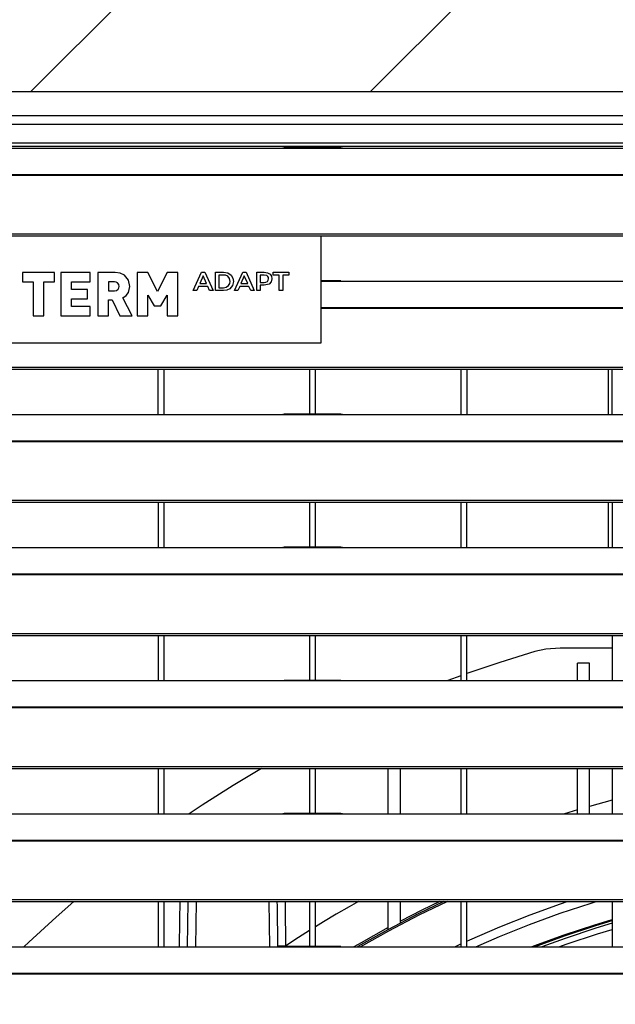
# Model space of a CAD drawing. Header units: millimetres. Extents: x 0 to 39025, y -31299 to 8400.
# Tile 153 of 256: x 6743 to 6940, y -8683 to -8358. Entities that reach past the tile are written whole.
import ezdxf

# ---------------------------------------------------------------- set-up
doc = ezdxf.new("R2010")
doc.units = ezdxf.units.MM
doc.layers.add('ODMIKI funkcionalni', color=253, linetype='Continuous')

# ---------------------------------------------------------------- blocks, each defined once
blk = doc.blocks.new('*U55')
at = {"lineweight": 25}
for points in [[(1148.95, 1255.58), (1148.95, 1255.58), (1.04, 1255.58), (1.04, 1255.58)], [(1148.95, 1255.58), (1148.95, 1255.58), (1.04, 1255.58), (1.04, 1255.58)], [(1.04, 1247.8), (1.04, 1247.8), (1148.95, 1247.8), (1148.95, 1247.8)], [(1145.5, 1244.89), (1145.5, 1244.89), (4.49, 1244.89), (4.49, 1244.89)], [(4.49, 1238.75), (4.49, 1238.75), (1145.5, 1238.75), (1145.5, 1238.75)], [(4.49, 1237.69), (4.49, 1237.69), (1145.5, 1237.69), (1145.5, 1237.69)], [(41.99, 1237.05), (41.99, 1237.05), (224.99, 1237.05), (224.99, 1237.05)], [(224.99, 1237.05), (224.99, 1237.05), (247, 1237.05), (247, 1237.05)], [(245.31, 1237.13), (245.31, 1237.13), (226.65, 1237.13), (226.65, 1237.13)], [(247, 1237.05), (247, 1237.05), (818, 1237.05), (818, 1237.05)], [(16.21, 1228.34), (16.21, 1228.34), (1133.33, 1228.34), (1133.33, 1228.34)], [(16.21, 1228.12), (16.21, 1228.12), (1133.33, 1228.12), (1133.33, 1228.12)], [(7.21, 1208.69), (7.21, 1208.69), (1142.79, 1208.69), (1142.79, 1208.69)], [(7.21, 1208.03), (7.21, 1208.03), (1142.79, 1208.03), (1142.79, 1208.03)], [(238.76, 1208.03), (238.76, 1208.03), (238.76, 1172.67), (238.76, 1172.67)], [(150.71, 1195.98), (150.71, 1195.98), (140.18, 1195.98), (140.18, 1195.98)], [(140.18, 1195.98), (140.18, 1195.98), (140.18, 1192.84), (140.18, 1192.84)], [(150.71, 1192.84), (150.71, 1192.84), (150.71, 1195.98), (150.71, 1195.98)], [(162.5, 1195.98), (162.5, 1195.98), (152.8, 1195.98), (152.8, 1195.98)], [(152.8, 1195.98), (152.8, 1195.98), (152.8, 1181.63), (152.8, 1181.63)], [(162.5, 1192.84), (162.5, 1192.84), (162.5, 1195.98), (162.5, 1195.98)], [(170.74, 1195.98), (170.74, 1195.98), (165.06, 1195.98), (165.06, 1195.98)], [(165.06, 1195.98), (165.06, 1195.98), (165.06, 1181.62), (165.06, 1181.62)], [(181.52, 1195.98), (181.52, 1195.98), (178.07, 1195.98), (178.07, 1195.98)], [(178.07, 1195.98), (178.07, 1195.98), (178.07, 1181.62), (178.07, 1181.62)], [(184.75, 1189.65), (184.75, 1189.65), (181.52, 1195.98), (181.52, 1195.98)], [(187.98, 1195.98), (187.98, 1195.98), (184.75, 1189.65), (184.75, 1189.65)], [(191.42, 1195.98), (191.42, 1195.98), (187.98, 1195.98), (187.98, 1195.98)], [(191.42, 1181.62), (191.42, 1181.62), (191.42, 1195.98), (191.42, 1195.98)], [(196.58, 1190.01), (196.58, 1190.01), (199.31, 1196.03), (199.31, 1196.03)], [(199.85, 1194.89), (199.85, 1194.89), (198.72, 1192.29), (198.72, 1192.29)], [(199.31, 1196.03), (199.31, 1196.03), (200.41, 1196.03), (200.41, 1196.03)], [(200.99, 1192.29), (200.99, 1192.29), (199.85, 1194.89), (199.85, 1194.89)], [(200.41, 1196.03), (200.41, 1196.03), (203.14, 1190.01), (203.14, 1190.01)], [(203.92, 1196.03), (203.92, 1196.03), (206.56, 1196.03), (206.56, 1196.03)], [(203.92, 1190.01), (203.92, 1190.01), (203.92, 1196.03), (203.92, 1196.03)], [(205.04, 1195.12), (205.04, 1195.12), (205.04, 1190.92), (205.04, 1190.92)], [(206.51, 1195.12), (206.51, 1195.12), (205.04, 1195.12), (205.04, 1195.12)], [(210.19, 1190.01), (210.19, 1190.01), (212.9, 1196.03), (212.9, 1196.03)], [(213.44, 1194.89), (213.44, 1194.89), (212.32, 1192.29), (212.32, 1192.29)], [(212.9, 1196.03), (212.9, 1196.03), (214.01, 1196.03), (214.01, 1196.03)], [(214.59, 1192.29), (214.59, 1192.29), (213.44, 1194.89), (213.44, 1194.89)], [(214.01, 1196.03), (214.01, 1196.03), (216.74, 1190.01), (216.74, 1190.01)], [(217.52, 1190.01), (217.52, 1190.01), (217.52, 1196.03), (217.52, 1196.03)], [(217.52, 1196.03), (217.52, 1196.03), (220.01, 1196.03), (220.01, 1196.03)], [(218.64, 1195.12), (218.64, 1195.12), (218.64, 1192.69), (218.64, 1192.69)], [(219.96, 1195.12), (219.96, 1195.12), (218.64, 1195.12), (218.64, 1195.12)], [(222.98, 1196.03), (222.98, 1196.03), (228.11, 1196.03), (228.11, 1196.03)], [(222.98, 1195.12), (222.98, 1195.12), (222.98, 1196.03), (222.98, 1196.03)], [(224.99, 1195.12), (224.99, 1195.12), (222.98, 1195.12), (222.98, 1195.12)], [(224.99, 1190.01), (224.99, 1190.01), (224.99, 1195.12), (224.99, 1195.12)], [(226.11, 1195.12), (226.11, 1195.12), (226.11, 1190.01), (226.11, 1190.01)], [(228.11, 1195.12), (228.11, 1195.12), (226.11, 1195.12), (226.11, 1195.12)], [(228.11, 1196.03), (228.11, 1196.03), (228.11, 1195.12), (228.11, 1195.12)], [(140.18, 1192.84), (140.18, 1192.84), (143.69, 1192.84), (143.69, 1192.84)], [(143.69, 1192.84), (143.69, 1192.84), (143.69, 1181.62), (143.69, 1181.62)], [(147.2, 1181.62), (147.2, 1181.62), (147.2, 1192.84), (147.2, 1192.84)], [(147.2, 1192.84), (147.2, 1192.84), (150.71, 1192.84), (150.71, 1192.84)], [(156.31, 1190.37), (156.31, 1190.37), (156.31, 1192.84), (156.31, 1192.84)], [(156.31, 1192.84), (156.31, 1192.84), (162.5, 1192.84), (162.5, 1192.84)], [(161.6, 1190.37), (161.6, 1190.37), (156.31, 1190.37), (156.31, 1190.37)], [(161.6, 1187.23), (161.6, 1187.23), (161.6, 1190.37), (161.6, 1190.37)], [(168.57, 1192.84), (168.57, 1192.84), (168.57, 1189.93), (168.57, 1189.93)], [(170.58, 1192.84), (170.58, 1192.84), (168.57, 1192.84), (168.57, 1192.84)], [(172.12, 1191.38), (172.12, 1191.38), (172.12, 1191.37), (172.12, 1191.37)], [(198.34, 1191.37), (198.34, 1191.37), (197.74, 1190.01), (197.74, 1190.01)], [(201.36, 1191.37), (201.36, 1191.37), (198.34, 1191.37), (198.34, 1191.37)], [(198.72, 1192.29), (198.72, 1192.29), (200.99, 1192.29), (200.99, 1192.29)], [(201.97, 1190.01), (201.97, 1190.01), (201.36, 1191.37), (201.36, 1191.37)], [(205.04, 1190.92), (205.04, 1190.92), (206.51, 1190.92), (206.51, 1190.92)], [(211.93, 1191.37), (211.93, 1191.37), (211.34, 1190.01), (211.34, 1190.01)], [(214.96, 1191.37), (214.96, 1191.37), (211.93, 1191.37), (211.93, 1191.37)], [(212.32, 1192.29), (212.32, 1192.29), (214.59, 1192.29), (214.59, 1192.29)], [(215.57, 1190.01), (215.57, 1190.01), (214.96, 1191.37), (214.96, 1191.37)], [(218.64, 1192.69), (218.64, 1192.69), (219.96, 1192.69), (219.96, 1192.69)], [(218.64, 1191.77), (218.64, 1191.77), (218.64, 1190.01), (218.64, 1190.01)], [(220.01, 1191.77), (220.01, 1191.77), (218.64, 1191.77), (218.64, 1191.77)], [(245.31, 1193.15), (245.31, 1193.15), (238.76, 1193.15), (238.76, 1193.15)], [(238.76, 1193.08), (238.76, 1193.08), (247, 1193.08), (247, 1193.08)], [(247, 1193.08), (247, 1193.08), (818, 1193.08), (818, 1193.08)], [(156.31, 1184.77), (156.31, 1184.77), (156.31, 1187.23), (156.31, 1187.23)], [(156.31, 1187.23), (156.31, 1187.23), (161.6, 1187.23), (161.6, 1187.23)], [(168.57, 1189.93), (168.57, 1189.93), (170.58, 1189.93), (170.58, 1189.93)], [(176.4, 1181.62), (176.4, 1181.62), (173.31, 1187.62), (173.31, 1187.62)], [(181.57, 1181.62), (181.57, 1181.62), (181.57, 1188.5), (181.57, 1188.5)], [(181.57, 1188.5), (181.57, 1188.5), (183.61, 1184.95), (183.61, 1184.95)], [(185.88, 1184.95), (185.88, 1184.95), (187.92, 1188.5), (187.92, 1188.5)], [(187.92, 1188.5), (187.92, 1188.5), (187.92, 1181.62), (187.92, 1181.62)], [(197.74, 1190.01), (197.74, 1190.01), (196.58, 1190.01), (196.58, 1190.01)], [(203.14, 1190.01), (203.14, 1190.01), (201.97, 1190.01), (201.97, 1190.01)], [(206.56, 1190.01), (206.56, 1190.01), (203.92, 1190.01), (203.92, 1190.01)], [(211.34, 1190.01), (211.34, 1190.01), (210.19, 1190.01), (210.19, 1190.01)], [(216.74, 1190.01), (216.74, 1190.01), (215.57, 1190.01), (215.57, 1190.01)], [(218.64, 1190.01), (218.64, 1190.01), (217.52, 1190.01), (217.52, 1190.01)], [(226.11, 1190.01), (226.11, 1190.01), (224.99, 1190.01), (224.99, 1190.01)], [(162.5, 1184.77), (162.5, 1184.77), (156.31, 1184.77), (156.31, 1184.77)], [(162.5, 1181.63), (162.5, 1181.63), (162.5, 1184.77), (162.5, 1184.77)], [(168.57, 1181.62), (168.57, 1181.62), (168.57, 1186.98), (168.57, 1186.98)], [(168.57, 1186.98), (168.57, 1186.98), (169.77, 1186.98), (169.77, 1186.98)], [(169.77, 1186.98), (169.77, 1186.98), (172.32, 1181.62), (172.32, 1181.62)], [(183.61, 1184.95), (183.61, 1184.95), (185.88, 1184.95), (185.88, 1184.95)], [(238.76, 1184.37), (238.76, 1184.37), (1133.33, 1184.37), (1133.33, 1184.37)], [(238.76, 1184.15), (238.76, 1184.15), (1133.33, 1184.15), (1133.33, 1184.15)], [(143.69, 1181.62), (143.69, 1181.62), (147.2, 1181.62), (147.2, 1181.62)], [(152.8, 1181.63), (152.8, 1181.63), (162.5, 1181.63), (162.5, 1181.63)], [(165.06, 1181.62), (165.06, 1181.62), (168.57, 1181.62), (168.57, 1181.62)], [(172.32, 1181.62), (172.32, 1181.62), (176.4, 1181.62), (176.4, 1181.62)], [(178.07, 1181.62), (178.07, 1181.62), (181.57, 1181.62), (181.57, 1181.62)], [(187.92, 1181.62), (187.92, 1181.62), (191.42, 1181.62), (191.42, 1181.62)], [(238.76, 1172.67), (238.76, 1172.67), (64.16, 1172.67), (64.16, 1172.67)], [(7.21, 1164.72), (7.21, 1164.72), (1142.79, 1164.72), (1142.79, 1164.72)], [(7.21, 1164.06), (7.21, 1164.06), (1142.79, 1164.06), (1142.79, 1164.06)], [(185, 1149.1), (185, 1149.1), (185, 1164.06), (185, 1164.06)], [(187, 1149.1), (187, 1149.1), (187, 1164.06), (187, 1164.06)], [(235, 1164.06), (235, 1164.06), (235, 1149.18), (235, 1149.18)], [(237, 1149.18), (237, 1149.18), (237, 1164.06), (237, 1164.06)], [(285, 1164.06), (285, 1164.06), (285, 1149.1), (285, 1149.1)], [(287, 1164.06), (287, 1164.06), (287, 1149.1), (287, 1149.1)], [(333.7, 1149.1), (333.7, 1149.1), (333.7, 1164.06), (333.7, 1164.06)], [(335, 1149.1), (335, 1149.1), (335, 1164.06), (335, 1164.06)], [(41.99, 1149.1), (41.99, 1149.1), (224.99, 1149.1), (224.99, 1149.1)], [(224.99, 1149.1), (224.99, 1149.1), (247, 1149.1), (247, 1149.1)], [(245.31, 1149.18), (245.31, 1149.18), (226.65, 1149.18), (226.65, 1149.18)], [(247, 1149.1), (247, 1149.1), (818, 1149.1), (818, 1149.1)], [(16.21, 1140.39), (16.21, 1140.39), (1133.33, 1140.39), (1133.33, 1140.39)], [(16.21, 1140.17), (16.21, 1140.17), (1133.33, 1140.17), (1133.33, 1140.17)], [(7.21, 1120.74), (7.21, 1120.74), (1142.79, 1120.74), (1142.79, 1120.74)], [(7.21, 1120.09), (7.21, 1120.09), (1142.79, 1120.09), (1142.79, 1120.09)], [(185, 1120.09), (185, 1120.09), (185, 1105.13), (185, 1105.13)], [(187, 1105.13), (187, 1105.13), (187, 1120.09), (187, 1120.09)], [(235, 1120.09), (235, 1120.09), (235, 1105.2), (235, 1105.2)], [(237, 1105.2), (237, 1105.2), (237, 1120.09), (237, 1120.09)], [(285, 1120.09), (285, 1120.09), (285, 1105.13), (285, 1105.13)], [(287, 1105.13), (287, 1105.13), (287, 1120.09), (287, 1120.09)], [(333.7, 1105.13), (333.7, 1105.13), (333.7, 1120.09), (333.7, 1120.09)], [(335, 1120.09), (335, 1120.09), (335, 1105.13), (335, 1105.13)], [(41.99, 1105.13), (41.99, 1105.13), (224.99, 1105.13), (224.99, 1105.13)], [(224.99, 1105.13), (224.99, 1105.13), (247, 1105.13), (247, 1105.13)], [(245.31, 1105.2), (245.31, 1105.2), (226.65, 1105.2), (226.65, 1105.2)], [(247, 1105.13), (247, 1105.13), (818, 1105.13), (818, 1105.13)], [(16.21, 1096.42), (16.21, 1096.42), (1133.33, 1096.42), (1133.33, 1096.42)], [(16.21, 1096.2), (16.21, 1096.2), (1133.33, 1096.2), (1133.33, 1096.2)], [(7.21, 1076.77), (7.21, 1076.77), (1142.79, 1076.77), (1142.79, 1076.77)], [(7.21, 1076.11), (7.21, 1076.11), (1142.79, 1076.11), (1142.79, 1076.11)], [(185, 1076.11), (185, 1076.11), (185, 1061.15), (185, 1061.15)], [(187, 1061.15), (187, 1061.15), (187, 1076.11), (187, 1076.11)], [(235, 1076.11), (235, 1076.11), (235, 1061.24), (235, 1061.24)], [(237, 1061.24), (237, 1061.24), (237, 1076.11), (237, 1076.11)], [(285, 1076.11), (285, 1076.11), (285, 1061.15), (285, 1061.15)], [(287, 1061.15), (287, 1061.15), (287, 1076.11), (287, 1076.11)], [(335, 1076.11), (335, 1076.11), (335, 1061.15), (335, 1061.15)], [(335, 1071.91), (335, 1071.91), (317.79, 1071.91), (317.79, 1071.91)], [(327.5, 1066.88), (327.5, 1066.88), (323.5, 1066.88), (323.5, 1066.88)], [(41.99, 1061.15), (41.99, 1061.15), (224.99, 1061.15), (224.99, 1061.15)], [(224.99, 1061.15), (224.99, 1061.15), (247, 1061.15), (247, 1061.15)], [(245.31, 1061.24), (245.31, 1061.24), (226.65, 1061.24), (226.65, 1061.24)], [(247, 1061.15), (247, 1061.15), (818, 1061.15), (818, 1061.15)], [(285, 1062.76), (285, 1062.76), (280.62, 1061.15), (280.62, 1061.15)], [(16.21, 1052.44), (16.21, 1052.44), (1133.33, 1052.44), (1133.33, 1052.44)], [(16.21, 1052.22), (16.21, 1052.22), (1133.33, 1052.22), (1133.33, 1052.22)], [(7.21, 1032.8), (7.21, 1032.8), (1142.79, 1032.8), (1142.79, 1032.8)], [(7.21, 1032.14), (7.21, 1032.14), (1142.79, 1032.14), (1142.79, 1032.14)], [(185, 1032.14), (185, 1032.14), (185, 1017.18), (185, 1017.18)], [(187, 1017.18), (187, 1017.18), (187, 1032.14), (187, 1032.14)], [(235, 1032.14), (235, 1032.14), (235, 1017.26), (235, 1017.26)], [(237, 1017.26), (237, 1017.26), (237, 1032.14), (237, 1032.14)], [(261, 1017.18), (261, 1017.18), (261, 1032.14), (261, 1032.14)], [(265, 1017.18), (265, 1017.18), (265, 1032.14), (265, 1032.14)], [(285, 1032.14), (285, 1032.14), (285, 1017.18), (285, 1017.18)], [(287, 1017.18), (287, 1017.18), (287, 1032.14), (287, 1032.14)], [(323.5, 1017.18), (323.5, 1017.18), (323.5, 1032.14), (323.5, 1032.14)], [(327.5, 1017.18), (327.5, 1017.18), (327.5, 1032.14), (327.5, 1032.14)], [(335, 1032.14), (335, 1032.14), (335, 1017.18), (335, 1017.18)], [(335, 1021.63), (335, 1021.63), (327.5, 1019.61), (327.5, 1019.61)], [(323.5, 1018.45), (323.5, 1018.45), (319.26, 1017.18), (319.26, 1017.18)], [(41.99, 1017.18), (41.99, 1017.18), (224.99, 1017.18), (224.99, 1017.18)], [(224.99, 1017.18), (224.99, 1017.18), (247, 1017.18), (247, 1017.18)], [(245.31, 1017.26), (245.31, 1017.26), (226.65, 1017.26), (226.65, 1017.26)], [(247, 1017.18), (247, 1017.18), (818, 1017.18), (818, 1017.18)], [(16.21, 1008.47), (16.21, 1008.47), (1133.33, 1008.47), (1133.33, 1008.47)], [(16.21, 1008.25), (16.21, 1008.25), (1133.33, 1008.25), (1133.33, 1008.25)], [(7.21, 988.82), (7.21, 988.82), (1142.79, 988.82), (1142.79, 988.82)], [(7.21, 988.16), (7.21, 988.16), (1142.79, 988.16), (1142.79, 988.16)], [(185, 988.16), (185, 988.16), (185, 973.21), (185, 973.21)], [(187, 973.21), (187, 973.21), (187, 988.16), (187, 988.16)], [(194.82, 988.16), (194.82, 988.16), (194.59, 973.21), (194.59, 973.21)], [(197.56, 988.16), (197.56, 988.16), (197.29, 973.21), (197.29, 973.21)], [(221.91, 973.21), (221.91, 973.21), (221.65, 988.16), (221.65, 988.16)], [(235, 988.16), (235, 988.16), (235, 973.28), (235, 973.28)], [(237, 973.28), (237, 973.28), (237, 988.16), (237, 988.16)], [(261, 978.94), (261, 978.94), (261, 988.16), (261, 988.16)], [(265, 981.06), (265, 981.06), (265, 988.16), (265, 988.16)], [(285, 988.16), (285, 988.16), (285, 973.21), (285, 973.21)], [(287, 973.21), (287, 973.21), (287, 988.16), (287, 988.16)], [(335, 988.16), (335, 988.16), (335, 973.21), (335, 973.21)], [(41.99, 973.21), (41.99, 973.21), (224.99, 973.21), (224.99, 973.21)], [(224.54, 973.21), (224.54, 973.21), (224.54, 973.53), (224.54, 973.53)], [(224.99, 973.21), (224.99, 973.21), (247, 973.21), (247, 973.21)], [(245.31, 973.28), (245.31, 973.28), (226.65, 973.28), (226.65, 973.28)], [(247, 973.21), (247, 973.21), (818, 973.21), (818, 973.21)], [(282.97, 973.21), (282.97, 973.21), (285, 974.16), (285, 974.16)], [(16.21, 964.5), (16.21, 964.5), (1133.33, 964.5), (1133.33, 964.5)], [(16.21, 964.28), (16.21, 964.28), (1133.33, 964.28), (1133.33, 964.28)]]:
    blk.add_open_spline(points, degree=3, dxfattribs=at)
for points, knots in [([(224.99, 1237.05), (224.99, 1237.05), (226.12, 1237.1), (226.12, 1237.1), (226.12, 1237.1), (226.65, 1237.1), (226.65, 1237.1)], [0, 0, 0, 0, 1, 1, 1, 2, 2, 2, 2]), ([(245.31, 1237.11), (245.31, 1237.11), (245.83, 1237.1), (245.83, 1237.1), (245.83, 1237.1), (247, 1237.05), (247, 1237.05)], [0, 0, 0, 0, 1, 1, 1, 2, 2, 2, 2]), ([(175.63, 1191.37), (175.63, 1191.37), (175.17, 1193.42), (175.17, 1193.42), (175.17, 1193.42), (173.85, 1195.04), (173.85, 1195.04), (173.85, 1195.04), (172.37, 1195.75), (172.37, 1195.75), (172.37, 1195.75), (170.74, 1195.98), (170.74, 1195.98)], [0, 0, 0, 0, 1, 1, 1, 2, 2, 2, 3, 3, 3, 4, 4, 4, 4]), ([(208.73, 1193.02), (208.73, 1193.02), (208.54, 1193.96), (208.54, 1193.96), (208.54, 1193.96), (207.94, 1194.7), (207.94, 1194.7), (207.94, 1194.7), (207.26, 1195.03), (207.26, 1195.03), (207.26, 1195.03), (206.51, 1195.12), (206.51, 1195.12)], [0, 0, 0, 0, 1, 1, 1, 2, 2, 2, 3, 3, 3, 4, 4, 4, 4]), ([(206.56, 1196.03), (206.56, 1196.03), (207.94, 1195.81), (207.94, 1195.81), (207.94, 1195.81), (209.11, 1195.05), (209.11, 1195.05), (209.11, 1195.05), (209.68, 1194.11), (209.68, 1194.11), (209.68, 1194.11), (209.86, 1193.02), (209.86, 1193.02)], [0, 0, 0, 0, 1, 1, 1, 2, 2, 2, 3, 3, 3, 4, 4, 4, 4]), ([(221.45, 1193.91), (221.45, 1193.91), (221.4, 1194.31), (221.4, 1194.31), (221.4, 1194.31), (221.21, 1194.67), (221.21, 1194.67), (221.21, 1194.67), (220.89, 1194.93), (220.89, 1194.93), (220.89, 1194.93), (219.96, 1195.12), (219.96, 1195.12)], [0, 0, 0, 0, 1, 1, 1, 2, 2, 2, 3, 3, 3, 4, 4, 4, 4]), ([(219.96, 1192.69), (219.96, 1192.69), (220.56, 1192.76), (220.56, 1192.76), (220.56, 1192.76), (221.1, 1193.03), (221.1, 1193.03), (221.1, 1193.03), (221.37, 1193.43), (221.37, 1193.43), (221.37, 1193.43), (221.45, 1193.91), (221.45, 1193.91)], [0, 0, 0, 0, 1, 1, 1, 2, 2, 2, 3, 3, 3, 4, 4, 4, 4]), ([(220.01, 1196.03), (220.01, 1196.03), (221.05, 1195.9), (221.05, 1195.9), (221.05, 1195.9), (221.97, 1195.4), (221.97, 1195.4), (221.97, 1195.4), (222.43, 1194.72), (222.43, 1194.72), (222.43, 1194.72), (222.58, 1193.91), (222.58, 1193.91)], [0, 0, 0, 0, 1, 1, 1, 2, 2, 2, 3, 3, 3, 4, 4, 4, 4]), ([(222.58, 1193.91), (222.58, 1193.91), (222.33, 1192.88), (222.33, 1192.88), (222.33, 1192.88), (221.6, 1192.15), (221.6, 1192.15), (221.6, 1192.15), (220.01, 1191.77), (220.01, 1191.77)], [0, 0, 0, 0, 1, 1, 1, 2, 2, 2, 3, 3, 3, 3]), ([(172.12, 1191.37), (172.12, 1191.37), (171.97, 1192.02), (171.97, 1192.02), (171.97, 1192.02), (171.56, 1192.53), (171.56, 1192.53), (171.56, 1192.53), (171.09, 1192.76), (171.09, 1192.76), (171.09, 1192.76), (170.58, 1192.84), (170.58, 1192.84)], [0, 0, 0, 0, 1, 1, 1, 2, 2, 2, 3, 3, 3, 4, 4, 4, 4]), ([(170.58, 1189.93), (170.58, 1189.93), (171.22, 1190.04), (171.22, 1190.04), (171.22, 1190.04), (171.76, 1190.42), (171.76, 1190.42), (171.76, 1190.42), (172.03, 1190.87), (172.03, 1190.87), (172.03, 1190.87), (172.12, 1191.38), (172.12, 1191.38)], [0, 0, 0, 0, 1, 1, 1, 2, 2, 2, 3, 3, 3, 4, 4, 4, 4]), ([(173.31, 1187.62), (173.31, 1187.62), (174.36, 1188.37), (174.36, 1188.37), (174.36, 1188.37), (175.15, 1189.4), (175.15, 1189.4), (175.15, 1189.4), (175.63, 1191.37), (175.63, 1191.37)], [0, 0, 0, 0, 1, 1, 1, 2, 2, 2, 3, 3, 3, 3]), ([(206.51, 1190.92), (206.51, 1190.92), (207.45, 1191.08), (207.45, 1191.08), (207.45, 1191.08), (208.24, 1191.62), (208.24, 1191.62), (208.24, 1191.62), (208.62, 1192.27), (208.62, 1192.27), (208.62, 1192.27), (208.73, 1193.02), (208.73, 1193.02)], [0, 0, 0, 0, 1, 1, 1, 2, 2, 2, 3, 3, 3, 4, 4, 4, 4]), ([(209.86, 1193.02), (209.86, 1193.02), (209.56, 1191.65), (209.56, 1191.65), (209.56, 1191.65), (208.65, 1190.6), (208.65, 1190.6), (208.65, 1190.6), (207.65, 1190.14), (207.65, 1190.14), (207.65, 1190.14), (206.56, 1190.01), (206.56, 1190.01)], [0, 0, 0, 0, 1, 1, 1, 2, 2, 2, 3, 3, 3, 4, 4, 4, 4]), ([(245.31, 1193.13), (245.31, 1193.13), (245.83, 1193.13), (245.83, 1193.13), (245.83, 1193.13), (247, 1193.08), (247, 1193.08)], [0, 0, 0, 0, 1, 1, 1, 2, 2, 2, 2]), ([(224.99, 1149.1), (224.99, 1149.1), (226.12, 1149.15), (226.12, 1149.15), (226.12, 1149.15), (226.65, 1149.16), (226.65, 1149.16)], [0, 0, 0, 0, 1, 1, 1, 2, 2, 2, 2]), ([(245.31, 1149.16), (245.31, 1149.16), (245.83, 1149.16), (245.83, 1149.16), (245.83, 1149.16), (247, 1149.1), (247, 1149.1)], [0, 0, 0, 0, 1, 1, 1, 2, 2, 2, 2]), ([(224.99, 1105.13), (224.99, 1105.13), (226.12, 1105.18), (226.12, 1105.18), (226.12, 1105.18), (226.65, 1105.18), (226.65, 1105.18)], [0, 0, 0, 0, 1, 1, 1, 2, 2, 2, 2]), ([(245.31, 1105.19), (245.31, 1105.19), (245.83, 1105.18), (245.83, 1105.18), (245.83, 1105.18), (247, 1105.13), (247, 1105.13)], [0, 0, 0, 0, 1, 1, 1, 2, 2, 2, 2]), ([(309.44, 1070.72), (309.44, 1070.72), (297.83, 1067.15), (297.83, 1067.15), (297.83, 1067.15), (287, 1063.48), (287, 1063.48)], [0, 0, 0, 0, 1, 1, 1, 2, 2, 2, 2]), ([(317.79, 1071.91), (317.79, 1071.91), (313.07, 1071.53), (313.07, 1071.53), (313.07, 1071.53), (309.44, 1070.72), (309.44, 1070.72)], [0, 0, 0, 0, 1, 1, 1, 2, 2, 2, 2]), ([(323.5, 1061.15), (323.5, 1061.15), (323.5, 1061.9), (323.5, 1061.9), (323.5, 1061.9), (323.5, 1063.64), (323.5, 1063.64), (323.5, 1063.64), (323.5, 1065.04), (323.5, 1065.04), (323.5, 1065.04), (323.5, 1066.07), (323.5, 1066.07), (323.5, 1066.07), (323.5, 1066.69), (323.5, 1066.69), (323.5, 1066.69), (323.5, 1066.88), (323.5, 1066.88)], [0, 0, 0, 0, 1, 1, 1, 2, 2, 2, 3, 3, 3, 4, 4, 4, 5, 5, 5, 6, 6, 6, 6]), ([(327.5, 1061.15), (327.5, 1061.15), (327.5, 1061.9), (327.5, 1061.9), (327.5, 1061.9), (327.5, 1063.64), (327.5, 1063.64), (327.5, 1063.64), (327.5, 1065.04), (327.5, 1065.04), (327.5, 1065.04), (327.5, 1066.07), (327.5, 1066.07), (327.5, 1066.07), (327.5, 1066.69), (327.5, 1066.69), (327.5, 1066.69), (327.5, 1066.88), (327.5, 1066.88)], [0, 0, 0, 0, 1, 1, 1, 2, 2, 2, 3, 3, 3, 4, 4, 4, 5, 5, 5, 6, 6, 6, 6]), ([(224.99, 1061.15), (224.99, 1061.15), (226.12, 1061.21), (226.12, 1061.21), (226.12, 1061.21), (226.65, 1061.21), (226.65, 1061.21)], [0, 0, 0, 0, 1, 1, 1, 2, 2, 2, 2]), ([(245.31, 1061.21), (245.31, 1061.21), (245.83, 1061.21), (245.83, 1061.21), (245.83, 1061.21), (247, 1061.15), (247, 1061.15)], [0, 0, 0, 0, 1, 1, 1, 2, 2, 2, 2]), ([(219.13, 1032.14), (219.13, 1032.14), (209.73, 1026.54), (209.73, 1026.54), (209.73, 1026.54), (199.47, 1020.03), (199.47, 1020.03), (199.47, 1020.03), (195.18, 1017.18), (195.18, 1017.18)], [0, 0, 0, 0, 1, 1, 1, 2, 2, 2, 3, 3, 3, 3]), ([(224.99, 1017.18), (224.99, 1017.18), (226.12, 1017.23), (226.12, 1017.23), (226.12, 1017.23), (226.65, 1017.23), (226.65, 1017.23)], [0, 0, 0, 0, 1, 1, 1, 2, 2, 2, 2]), ([(245.31, 1017.24), (245.31, 1017.24), (245.83, 1017.23), (245.83, 1017.23), (245.83, 1017.23), (247, 1017.18), (247, 1017.18)], [0, 0, 0, 0, 1, 1, 1, 2, 2, 2, 2]), ([(157.13, 988.16), (157.13, 988.16), (151.26, 983.02), (151.26, 983.02), (151.26, 983.02), (142.3, 974.79), (142.3, 974.79), (142.3, 974.79), (140.64, 973.21), (140.64, 973.21)], [0, 0, 0, 0, 1, 1, 1, 2, 2, 2, 3, 3, 3, 3]), ([(192.11, 988.16), (192.11, 988.16), (192.03, 982.04), (192.03, 982.04), (192.03, 982.04), (191.91, 973.21), (191.91, 973.21)], [0, 0, 0, 0, 1, 1, 1, 2, 2, 2, 2]), ([(224.54, 973.53), (224.54, 973.53), (224.35, 986.62), (224.35, 986.62), (224.35, 986.62), (224.33, 988.16), (224.33, 988.16)], [0, 0, 0, 0, 1, 1, 1, 2, 2, 2, 2]), ([(227.2, 973.58), (227.2, 973.58), (227.04, 986.7), (227.04, 986.7), (227.04, 986.7), (227.02, 988.16), (227.02, 988.16)], [0, 0, 0, 0, 1, 1, 1, 2, 2, 2, 2]), ([(251.18, 988.16), (251.18, 988.16), (248.07, 986.42), (248.07, 986.42), (248.07, 986.42), (243.83, 983.96), (243.83, 983.96), (243.83, 983.96), (239.61, 981.45), (239.61, 981.45), (239.61, 981.45), (237, 979.85), (237, 979.85)], [0, 0, 0, 0, 1, 1, 1, 2, 2, 2, 3, 3, 3, 4, 4, 4, 4]), ([(279.39, 988.16), (279.39, 988.16), (270.91, 984.09), (270.91, 984.09), (270.91, 984.09), (260.83, 978.84), (260.83, 978.84), (260.83, 978.84), (250.92, 973.28), (250.92, 973.28), (250.92, 973.28), (250.8, 973.21), (250.8, 973.21)], [0, 0, 0, 0, 1, 1, 1, 2, 2, 2, 3, 3, 3, 4, 4, 4, 4]), ([(280.58, 988.16), (280.58, 988.16), (271.14, 983.64), (271.14, 983.64), (271.14, 983.64), (261.06, 978.4), (261.06, 978.4), (261.06, 978.4), (251.79, 973.21), (251.79, 973.21)], [0, 0, 0, 0, 1, 1, 1, 2, 2, 2, 3, 3, 3, 3]), ([(278, 988.16), (278, 988.16), (272.06, 985.31), (272.06, 985.31), (272.06, 985.31), (265, 981.73), (265, 981.73)], [0, 0, 0, 0, 1, 1, 1, 2, 2, 2, 2]), ([(287, 975.09), (287, 975.09), (287.97, 975.53), (287.97, 975.53), (287.97, 975.53), (297.83, 979.83), (297.83, 979.83), (297.83, 979.83), (307.82, 983.8), (307.82, 983.8), (307.82, 983.8), (317.94, 987.44), (317.94, 987.44), (317.94, 987.44), (320.1, 988.16), (320.1, 988.16)], [0, 0, 0, 0, 1, 1, 1, 2, 2, 2, 3, 3, 3, 4, 4, 4, 5, 5, 5, 5]), ([(289.88, 973.21), (289.88, 973.21), (297.7, 976.62), (297.7, 976.62), (297.7, 976.62), (307.69, 980.63), (307.69, 980.63), (307.69, 980.63), (317.81, 984.32), (317.81, 984.32), (317.81, 984.32), (328.05, 987.66), (328.05, 987.66), (328.05, 987.66), (329.71, 988.16), (329.71, 988.16)], [0, 0, 0, 0, 1, 1, 1, 2, 2, 2, 3, 3, 3, 4, 4, 4, 5, 5, 5, 5]), ([(308.32, 973.21), (308.32, 973.21), (309.08, 973.5), (309.08, 973.5), (309.08, 973.5), (319.07, 977.18), (319.07, 977.18), (319.07, 977.18), (329.18, 980.51), (329.18, 980.51), (329.18, 980.51), (335, 982.27), (335, 982.27)], [0, 0, 0, 0, 1, 1, 1, 2, 2, 2, 3, 3, 3, 4, 4, 4, 4]), ([(261, 979.61), (261, 979.61), (252.01, 974.59), (252.01, 974.59), (252.01, 974.59), (249.64, 973.21), (249.64, 973.21)], [0, 0, 0, 0, 1, 1, 1, 2, 2, 2, 2]), ([(309.26, 973.21), (309.26, 973.21), (319.18, 976.85), (319.18, 976.85), (319.18, 976.85), (329.28, 980.19), (329.28, 980.19), (329.28, 980.19), (335, 981.92), (335, 981.92)], [0, 0, 0, 0, 1, 1, 1, 2, 2, 2, 3, 3, 3, 3]), ([(335, 980.99), (335, 980.99), (329.54, 979.33), (329.54, 979.33), (329.54, 979.33), (319.47, 976.01), (319.47, 976.01), (319.47, 976.01), (311.76, 973.21), (311.76, 973.21)], [0, 0, 0, 0, 1, 1, 1, 2, 2, 2, 3, 3, 3, 3]), ([(317.36, 973.21), (317.36, 973.21), (320.1, 974.18), (320.1, 974.18), (320.1, 974.18), (330.11, 977.48), (330.11, 977.48), (330.11, 977.48), (335, 978.97), (335, 978.97)], [0, 0, 0, 0, 1, 1, 1, 2, 2, 2, 3, 3, 3, 3]), ([(235, 978.6), (235, 978.6), (231.3, 976.26), (231.3, 976.26), (231.3, 976.26), (227.2, 973.58), (227.2, 973.58)], [0, 0, 0, 0, 1, 1, 1, 2, 2, 2, 2]), ([(224.54, 973.53), (224.54, 973.53), (225.14, 973.54), (225.14, 973.54), (225.14, 973.54), (225.71, 973.55), (225.71, 973.55), (225.71, 973.55), (226.11, 973.55), (226.11, 973.55), (226.11, 973.55), (226.22, 973.55), (226.22, 973.55), (226.22, 973.55), (226.26, 973.55), (226.26, 973.55), (226.26, 973.55), (226.28, 973.55), (226.28, 973.55), (226.28, 973.55), (226.6, 973.55), (226.6, 973.55), (226.6, 973.55), (226.77, 973.56), (226.77, 973.56), (226.77, 973.56), (226.82, 973.56), (226.82, 973.56), (226.82, 973.56), (226.85, 973.55), (226.85, 973.55), (226.85, 973.55), (226.96, 973.53), (226.96, 973.53), (226.96, 973.53), (227.05, 973.49), (227.05, 973.49), (227.05, 973.49), (227.2, 973.33), (227.2, 973.33)], [0, 0, 0, 0, 1, 1, 1, 2, 2, 2, 3, 3, 3, 4, 4, 4, 5, 5, 5, 6, 6, 6, 7, 7, 7, 8, 8, 8, 9, 9, 9, 10, 10, 10, 11, 11, 11, 12, 12, 12, 13, 13, 13, 13]), ([(224.99, 973.21), (224.99, 973.21), (226.12, 973.26), (226.12, 973.26), (226.12, 973.26), (226.65, 973.26), (226.65, 973.26)], [0, 0, 0, 0, 1, 1, 1, 2, 2, 2, 2]), ([(227.2, 973.58), (227.2, 973.58), (227.19, 973.53), (227.19, 973.53), (227.19, 973.53), (227.19, 973.47), (227.19, 973.47), (227.19, 973.47), (227.2, 973.33), (227.2, 973.33)], [0, 0, 0, 0, 1, 1, 1, 2, 2, 2, 3, 3, 3, 3]), ([(245.31, 973.26), (245.31, 973.26), (245.83, 973.26), (245.83, 973.26), (245.83, 973.26), (247, 973.21), (247, 973.21)], [0, 0, 0, 0, 1, 1, 1, 2, 2, 2, 2])]:
    blk.add_open_spline(points, degree=3, knots=knots, dxfattribs=at)

msp = doc.modelspace()

# ---------------------------------------------------------------- hatches: boundary and pattern name
at = {"layer": 'ODMIKI funkcionalni'}
h = msp.add_hatch(dxfattribs=at)
h.set_pattern_fill('ANSI31', color=256, scale=25)
h.set_pattern_definition([(45, (0, -18719.98), (-56.1266, 56.1266), [])])
h.paths.add_polyline_path([(7753.64, -9637.01), (7753.64, -8381.43), (6603.64, -8381.43), (6603.64, -9637.01), (6003.64, -9637.01), (6003.64, -7881.43), (8053.64, -7881.43), (8053.64, -9637.01)])

# ---------------------------------------------------------------- linework, layer by layer
msp.add_lwpolyline([(7753.64, -9637.01), (7753.64, -8381.43), (6603.64, -8381.43), (6603.64, -9637.01), (6003.64, -9637.01), (6003.64, -7881.43), (8053.64, -7881.43), (8053.64, -9637.01)], close=True, dxfattribs=at)

# ---------------------------------------------------------------- block references
at = {"color": 1}
msp.add_blockref('*U55', (6603.64, -9637.01), dxfattribs=at)

doc.saveas('drawing.dxf')
